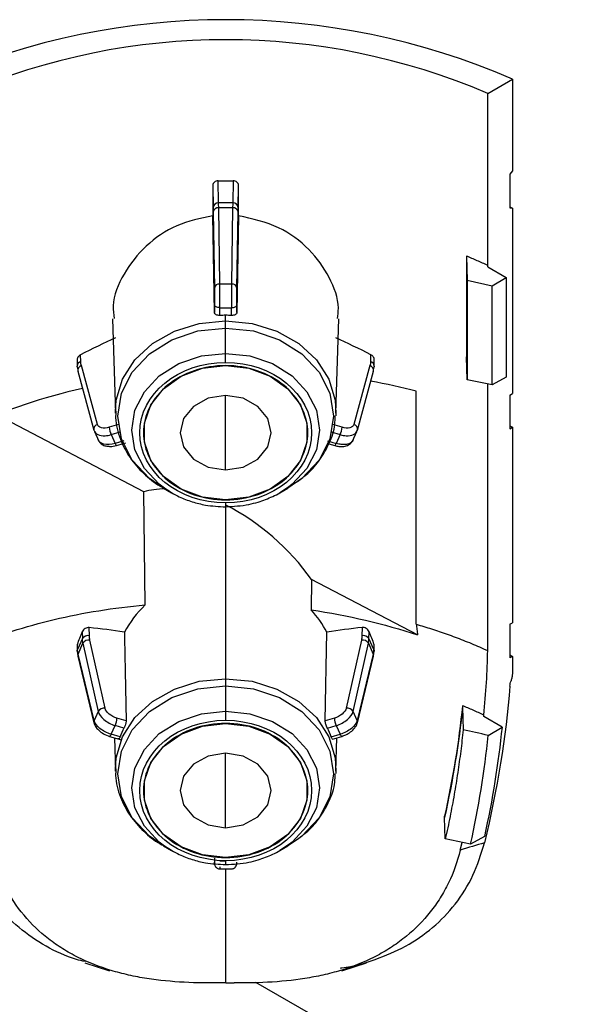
# Model space of a CAD drawing. Header units: millimetres. Extents: x 32 to 1365, y 32 to 1048.
# Tile 20 of 27: x 982 to 1013, y 924 to 977. Entities that reach past the tile are written whole.
import ezdxf

# ---------------------------------------------------------------- set-up
doc = ezdxf.new("R2010")
doc.units = ezdxf.units.MM
doc.header["$LTSCALE"] = 5

msp = doc.modelspace()

# ---------------------------------------------------------------- linework, layer by layer
for p, q in [((1007.869, 973.423), (1009.221, 974.203)), ((1009.221, 974.203), (1009.221, 969.181)), ((1007.869, 964), (1007.869, 973.423)), ((1009.221, 969.181), (1009.079, 968.997)), ((993.123, 967.427), (993.102, 968.637)), ((993.917, 968.637), (993.895, 967.427)), ((1009.079, 968.997), (1009.079, 967.16)), ((992.802, 968.388), (992.802, 966.719)), ((992.802, 968.388), (992.823, 967.182)), ((994.195, 967.182), (994.217, 968.388)), ((994.217, 966.719), (994.217, 968.388)), ((993.895, 967.427), (993.123, 967.427)), ((993.189, 962.981), (993.127, 967.154)), ((993.891, 967.154), (993.127, 967.154)), ((993.891, 967.154), (993.829, 962.981)), ((1009.079, 967.206), (1009.221, 967.14)), ((1009.079, 967.16), (1009.221, 967.14)), ((1009.221, 967.14), (1009.221, 957.446)), ((992.896, 961.419), (992.802, 966.719)), ((992.827, 966.937), (992.889, 962.763)), ((994.217, 966.719), (994.123, 961.419)), ((994.129, 962.763), (994.191, 966.937)), ((1006.702, 964.513), (1006.702, 959.001)), ((1006.702, 964.513), (1006.741, 963.186)), ((1007.869, 963.93), (1007.869, 964)), ((1007.869, 963.93), (1008.87, 963.337)), ((1008.114, 962.89), (1008.87, 963.337)), ((1008.87, 963.337), (1008.87, 957.882)), ((993.829, 962.981), (993.189, 962.981)), ((1006.741, 963.186), (1008.114, 962.89)), ((1006.741, 963.186), (1006.741, 957.737)), ((1008.114, 957.456), (1008.114, 962.89)), ((992.896, 961.856), (992.896, 961.419)), ((993.196, 961.684), (993.823, 961.684)), ((993.196, 961.262), (993.196, 961.684)), ((993.823, 961.262), (993.823, 961.684)), ((994.123, 961.419), (994.123, 961.856)), ((987.311, 961.082), (987.467, 955.905)), ((993.509, 960.962), (993.509, 961.268)), ((999.551, 955.905), (999.708, 961.082)), ((993.509, 960.574), (993.509, 960.962)), ((993.509, 959.184), (993.509, 960.574)), ((985.573, 958.727), (985.564, 959.11)), ((993.509, 958.686), (993.509, 959.184)), ((1001.454, 959.113), (1001.445, 958.727)), ((1006.741, 957.737), (1006.702, 959.001)), ((985.368, 958.833), (985.376, 958.492)), ((986.481, 955.29), (985.603, 958.513)), ((1001.415, 958.513), (1000.538, 955.29)), ((1001.643, 958.492), (1001.651, 958.836)), ((985.417, 958.206), (986.294, 954.983)), ((1000.725, 954.983), (1001.602, 958.206)), ((1008.87, 957.882), (1008.114, 957.456)), ((1008.114, 957.456), (1006.741, 957.737)), ((1007.869, 942.903), (1007.869, 957.506)), ((1009.221, 957.423), (1009.221, 956.987)), ((993.509, 952.798), (993.509, 956.88)), ((1003.955, 944.349), (1003.955, 957.111)), ((1009.077, 956.898), (1009.221, 956.987)), ((1009.077, 956.898), (1009.077, 955.06)), ((989.028, 951.598), (980.946, 955.82)), ((987.467, 955.905), (987.465, 956.007)), ((999.551, 955.905), (999.544, 955.765)), ((987.636, 955.285), (987.133, 955.136)), ((999.885, 955.136), (999.382, 955.285)), ((1009.077, 955.213), (1009.221, 955.148)), ((1009.077, 955.06), (1009.221, 955.148)), ((1009.221, 955.148), (1009.221, 944.428)), ((986.305, 954.953), (986.294, 954.983)), ((986.32, 954.909), (986.558, 954.375)), ((987.236, 954.734), (987.722, 954.879)), ((987.236, 954.734), (987.45, 954.253)), ((999.297, 954.879), (999.783, 954.734)), ((999.783, 954.734), (999.568, 954.253)), ((1000.458, 954.37), (1000.698, 954.909)), ((1000.662, 954.848), (1000.73, 955.01)), ((1000.714, 954.953), (1000.725, 954.983)), ((987.936, 954.397), (987.45, 954.253)), ((987.536, 954.138), (988.037, 954.287)), ((999.082, 954.397), (999.568, 954.253)), ((999.163, 954.234), (999.483, 954.138)), ((989.101, 945.407), (989.028, 951.598)), ((990.098, 951.808), (990.54, 951.553)), ((990.54, 951.553), (990.158, 951.796)), ((996.949, 951.86), (996.478, 951.553)), ((996.478, 951.553), (996.92, 951.808)), ((993.509, 950.992), (993.509, 950.781)), ((993.509, 950.783), (993.509, 941.365)), ((998.21, 946.801), (998.187, 945.134)), ((1004.029, 943.761), (998.21, 946.801)), ((1009.077, 944.35), (1009.221, 944.428)), ((1009.077, 944.35), (1009.077, 942.512)), ((985.654, 943.936), (985.658, 943.562)), ((986.042, 943.708), (986.037, 944.168)), ((998.963, 939.054), (999.06, 943.908)), ((1000.981, 944.171), (1000.976, 943.708)), ((1001.361, 943.562), (1001.365, 943.94)), ((985.394, 942.969), (985.387, 943.249)), ((985.658, 943.562), (985.394, 942.969)), ((985.427, 942.718), (985.689, 943.305)), ((985.689, 943.305), (986.523, 939.573)), ((986.905, 939.745), (986.07, 943.476)), ((1000.948, 943.476), (1000.114, 939.745)), ((1000.495, 939.573), (1001.33, 943.305)), ((1001.33, 943.305), (1001.591, 942.718)), ((1001.625, 942.969), (1001.361, 943.562)), ((1001.631, 943.253), (1001.625, 942.969)), ((985.369, 943.153), (985.376, 942.88)), ((985.376, 942.88), (985.41, 942.624)), ((986.305, 939.082), (985.427, 942.718)), ((1001.591, 942.718), (1000.714, 939.082)), ((1001.609, 942.624), (1001.643, 942.88)), ((1001.643, 942.88), (1001.649, 943.156)), ((985.414, 942.591), (986.292, 938.955)), ((1000.727, 938.955), (1001.604, 942.591)), ((1009.077, 942.665), (1009.221, 942.59)), ((1009.221, 942.59), (1009.077, 942.512)), ((1009.221, 942.59), (1009.221, 941.706)), ((993.509, 941.365), (993.509, 940.977)), ((993.509, 940.977), (993.509, 939.587)), ((986.523, 939.573), (986.305, 939.082)), ((993.509, 939.587), (993.509, 939.089)), ((1000.714, 939.082), (1000.495, 939.573)), ((1006.484, 939.888), (1006.486, 939.815)), ((1006.486, 939.815), (1006.52, 938.56)), ((988.056, 939.054), (987.553, 939.204)), ((999.466, 939.204), (998.963, 939.054)), ((1007.652, 939.303), (1007.652, 939.376)), ((1008.65, 938.711), (1007.652, 939.303)), ((987.236, 938.321), (987.45, 938.802)), ((987.936, 938.658), (987.45, 938.802)), ((999.082, 938.658), (999.568, 938.802)), ((999.568, 938.802), (999.783, 938.321)), ((1007.891, 938.262), (1008.65, 938.711)), ((987.15, 938.207), (987.794, 938.015)), ((987.722, 938.177), (987.236, 938.321)), ((987.412, 938.129), (987.467, 936.309)), ((999.297, 938.177), (999.783, 938.321)), ((999.367, 938.058), (999.868, 938.207)), ((999.551, 936.309), (999.606, 938.129)), ((999.873, 938.209), (999.868, 938.207)), ((993.509, 933.201), (993.509, 937.283)), ((987.467, 936.309), (987.465, 936.41)), ((999.551, 936.309), (999.544, 936.168)), ((1005.501, 933.758), (1005.498, 933.829)), ((1005.545, 932.587), (1005.501, 933.758)), ((997.444, 932.551), (996.92, 932.211)), ((1006.931, 932.294), (1005.545, 932.587)), ((1007.686, 932.719), (1006.931, 932.294)), ((990.098, 932.211), (990.54, 931.956)), ((990.54, 931.956), (990.158, 932.199)), ((996.949, 932.263), (996.478, 931.956)), ((996.478, 931.956), (996.92, 932.211)), ((1006.366, 931.981), (1006.461, 932.393)), ((993.509, 931.395), (993.509, 931.184)), ((993.192, 930.948), (993.826, 930.948)), ((993.509, 931.371), (993.196, 931.371)), ((993.517, 924.71), (993.517, 930.948)), ((985.79, 925.806), (987.145, 925.369)), ((999.869, 925.363), (1001.219, 925.799)), ((1212.574, 799.228), (995.171, 924.732))]:
    msp.add_line(p, q)
at = {"flags": 128}
for points in [[(993.196, 961.684), (993.137, 961.688), (993.081, 961.697), (993.03, 961.713), (992.985, 961.734), (992.947, 961.76), (992.919, 961.79), (992.902, 961.822), (992.896, 961.856)], [(993.823, 961.684), (993.881, 961.688), (993.937, 961.697), (993.988, 961.713), (994.034, 961.734), (994.071, 961.76), (994.099, 961.79), (994.116, 961.822), (994.123, 961.856)], [(987.465, 956.007), (987.509, 956.622), (987.858, 957.777), (988.535, 958.831), (989.501, 959.721), (990.7, 960.397), (992.063, 960.819), (993.509, 960.962)], [(990.098, 951.808), (989.33, 952.336), (988.391, 953.336), (987.801, 954.5), (987.599, 955.749), (987.801, 956.998), (988.391, 958.162), (989.33, 959.161), (990.554, 959.928), (991.98, 960.41), (993.509, 960.574)], [(993.509, 960.962), (994.956, 960.819), (996.318, 960.397), (997.517, 959.721), (998.483, 958.831), (999.16, 957.777), (999.509, 956.622), (999.551, 955.905)], [(993.509, 960.574), (995.039, 960.41), (996.464, 959.928), (997.688, 959.161), (998.627, 958.162), (999.218, 956.998), (999.419, 955.749), (999.218, 954.5), (998.627, 953.336), (997.688, 952.336), (996.92, 951.808)], [(990.158, 951.796), (989.872, 952.013), (989.054, 952.883), (988.54, 953.896), (988.365, 954.983), (988.54, 956.07), (989.054, 957.084), (989.872, 957.953), (990.937, 958.621), (992.178, 959.041), (993.509, 959.184)], [(993.509, 959.184), (994.841, 959.041), (996.081, 958.621), (997.147, 957.953), (997.964, 957.084), (998.478, 956.07), (998.654, 954.983), (998.478, 953.896), (997.964, 952.883), (997.147, 952.013), (996.949, 951.86)], [(985.394, 958.413), (985.379, 958.459), (985.376, 958.492)], [(993.509, 951.164), (992.241, 951.313), (991.076, 951.748), (990.108, 952.433), (989.416, 953.313), (989.055, 954.316), (989.055, 955.362), (989.416, 956.365), (990.108, 957.245), (991.076, 957.93), (992.241, 958.365), (993.509, 958.513)], [(993.509, 958.513), (994.777, 958.365), (995.942, 957.93), (996.91, 957.245), (997.603, 956.365), (997.963, 955.362), (997.963, 954.316), (997.603, 953.313), (996.91, 952.433), (995.942, 951.748), (994.777, 951.313), (993.509, 951.164)], [(1001.643, 958.492), (1001.639, 958.459), (1001.625, 958.413)], [(993.509, 956.88), (992.552, 956.725), (991.741, 956.282), (991.199, 955.62), (991.009, 954.839), (991.199, 954.058), (991.741, 953.395), (992.552, 952.953), (993.509, 952.798)], [(993.509, 952.798), (994.466, 952.953), (995.277, 953.395), (995.819, 954.058), (996.009, 954.839), (995.819, 955.62), (995.277, 956.282), (994.466, 956.725), (993.509, 956.88)], [(987.45, 954.253), (987.47, 954.211), (987.489, 954.178), (987.507, 954.154), (987.522, 954.141), (987.535, 954.138), (987.536, 954.138)], [(999.483, 954.138), (999.483, 954.138), (999.496, 954.141), (999.512, 954.154), (999.529, 954.178), (999.548, 954.211), (999.568, 954.253)], [(985.376, 942.88), (985.379, 942.922), (985.394, 942.969)], [(1001.625, 942.969), (1001.639, 942.922), (1001.643, 942.879)], [(987.465, 936.41), (987.509, 937.025), (987.858, 938.18), (988.535, 939.234), (989.501, 940.124), (990.7, 940.8), (992.063, 941.222), (993.509, 941.365)], [(993.509, 941.365), (994.956, 941.222), (996.318, 940.8), (997.517, 940.124), (998.483, 939.234), (999.16, 938.18), (999.509, 937.025), (999.551, 936.309)], [(990.098, 932.211), (989.33, 932.739), (988.391, 933.739), (987.801, 934.903), (987.599, 936.152), (987.801, 937.401), (988.391, 938.565), (989.33, 939.564), (990.554, 940.331), (991.98, 940.813), (993.509, 940.977)], [(993.509, 940.977), (995.039, 940.813), (996.464, 940.331), (997.688, 939.564), (998.627, 938.565), (999.218, 937.401), (999.419, 936.152), (999.218, 934.903), (998.627, 933.739), (997.688, 932.739), (997.444, 932.551)], [(990.158, 932.199), (989.872, 932.416), (989.054, 933.286), (988.54, 934.299), (988.365, 935.386), (988.54, 936.473), (989.054, 937.487), (989.872, 938.357), (990.937, 939.024), (992.178, 939.444), (993.509, 939.587)], [(993.509, 939.587), (994.841, 939.444), (996.081, 939.024), (997.147, 938.357), (997.964, 937.487), (998.478, 936.473), (998.654, 935.386), (998.478, 934.299), (997.964, 933.286), (997.147, 932.416), (996.949, 932.263)], [(993.509, 931.568), (992.241, 931.716), (991.076, 932.151), (990.108, 932.836), (989.416, 933.716), (989.055, 934.719), (989.055, 935.765), (989.416, 936.768), (990.108, 937.648), (991.076, 938.333), (992.241, 938.768), (993.509, 938.916)], [(993.509, 938.916), (994.777, 938.768), (995.942, 938.333), (996.91, 937.648), (997.603, 936.768), (997.963, 935.765), (997.963, 934.719), (997.603, 933.716), (996.91, 932.836), (995.942, 932.151), (994.777, 931.716), (993.509, 931.568)], [(987.236, 938.321), (987.216, 938.28), (987.197, 938.247), (987.179, 938.223), (987.163, 938.209), (987.151, 938.207), (987.15, 938.207)], [(999.868, 938.207), (999.868, 938.207), (999.855, 938.209), (999.839, 938.223), (999.822, 938.247), (999.803, 938.28), (999.783, 938.321)], [(993.509, 937.283), (992.552, 937.128), (991.741, 936.685), (991.199, 936.023), (991.009, 935.242), (991.199, 934.461), (991.741, 933.798), (992.552, 933.356), (993.509, 933.201)], [(993.509, 933.201), (994.466, 933.356), (995.277, 933.798), (995.819, 934.461), (996.009, 935.242), (995.819, 936.023), (995.277, 936.685), (994.466, 937.128), (993.509, 937.283)]]:
    msp.add_lwpolyline(points, dxfattribs=at)
for centre, radius, start, end in [((993.517, 937.983), 39.478, 66.5594, 113.4406), ((993.517, 939.891), 36.474, 66.8274, 113.1726), ((993.099, 967.15), 0.278, 85.0952, 173.3709), ((993.093, 966.886), 0.271, 82.8165, 169.12), ((993.925, 966.886), 0.271, 10.88, 97.1835), ((993.919, 967.15), 0.278, 6.6291, 94.9048), ((993.155, 962.712), 0.271, 82.8165, 169.12), ((993.863, 962.712), 0.271, 10.88, 97.1835), ((993.509, 953.859), 7.41, 89.9998, 92.4254), ((993.509, 953.859), 7.41, 87.5746, 90.0002), ((985.631, 958.478), 0.255, 103.0711, 176.9573), ((985.68, 958.256), 0.268, 106.604, 190.7655), ((1001.338, 958.256), 0.268, 349.2345, 73.396), ((1001.395, 958.484), 0.248, 1.7289, 78.2427), ((986.557, 955.033), 0.268, 106.604, 190.7655), ((988.329, 955.227), 1.2, 184.3853, 204.2809), ((998.689, 955.227), 1.2, 335.7191, 355.6147), ((1000.461, 955.033), 0.268, 349.2345, 73.396), ((985.939, 943.402), 0.323, 71.2989, 150.3907), ((985.994, 943.135), 0.35, 77.5437, 150.9705), ((1001.024, 943.135), 0.35, 29.0295, 102.4563), ((1001.08, 943.402), 0.323, 29.6093, 108.7011), ((985.607, 942.636), 0.197, 155.311, 193.0097), ((1001.412, 942.636), 0.197, 346.9903, 24.689), ((986.829, 939.403), 0.35, 77.5437, 150.9705), ((1000.189, 939.403), 0.35, 29.0295, 102.4563), ((986.484, 939), 0.197, 155.311, 193.0097), ((986.357, 939.296), 1.2, 335.7191, 355.6147), ((1000.662, 939.296), 1.2, 184.3853, 204.2809), ((1000.534, 939), 0.197, 346.9903, 24.689), ((995.182, 936.631), 4.396, 20.5889, 27.4606)]:
    msp.add_arc(centre, radius, start, end)
for centre, major_axis, ratio, start_param, end_param in [((993.517, 948.756), (22.549, 9.643), 0.520262, 1.616241, 1.703319), ((993.517, 948.751), (22.549, -9.643), 0.520262, 1.438953, 1.526012), ((993.517, 945.236), (23.095, 0.881), 0.562468, 1.8958, 2.194145), ((993.517, 945.236), (23.095, 0.881), 0.562468, 1.080485, 1.19865), ((993.417, 945.753), (5.628, -5.084), 0.567955, 2.580985, 2.811512), ((993.417, 945.753), (5.628, -5.084), 0.567955, 1.184976, 2.030144)]:
    msp.add_ellipse(centre, major_axis=major_axis, ratio=ratio, start_param=start_param, end_param=end_param)
for points, knots in [([(993.102, 968.637), (993.023, 968.636), (992.945, 968.608), (992.834, 968.516), (992.802, 968.452), (992.802, 968.388)], [0, 0, 0, 0, 0.5, 0.5, 1, 1, 1, 1]), ([(994.217, 968.388), (994.217, 968.452), (994.184, 968.516), (994.073, 968.608), (993.995, 968.636), (993.917, 968.637)], [0, 0, 0, 0, 0.5, 0.5, 1, 1, 1, 1]), ([(992.802, 966.719), (992.126, 966.578), (990.776, 966.296), (989.063, 965.111), (987.863, 963.564), (987.269, 962.112), (987.372, 961.318), (987.402, 961.088)], [0, 0, 0, 0, 0.2237742, 0.4473314, 0.6760999, 0.9060261, 1, 1, 1, 1]), ([(999.632, 961.088), (999.658, 961.279), (999.758, 962.008), (999.246, 963.378), (998.139, 964.935), (996.418, 966.234), (994.972, 966.553), (994.217, 966.719)], [0, 0, 0, 0, 0.0781705, 0.2983963, 0.5205824, 0.7497094, 1, 1, 1, 1]), ([(1007.869, 964), (1007.774, 964.044), (1007.583, 964.133), (1007.293, 964.262), (1006.999, 964.389), (1006.801, 964.472), (1006.702, 964.513)], [0, 0, 0, 0, 0.250032, 0.500001, 0.74997, 1, 1, 1, 1]), ([(992.889, 962.763), (992.891, 962.648), (992.893, 962.49), (992.895, 962.161), (992.896, 961.991), (992.896, 961.856)], [0, 0, 0, 0, 0.5, 0.5, 1, 1, 1, 1]), ([(993.196, 961.684), (993.196, 961.878), (993.195, 962.12), (993.193, 962.591), (993.191, 962.817), (993.189, 962.981)], [0, 0, 0, 0, 0.5, 0.5, 1, 1, 1, 1]), ([(993.829, 962.981), (993.827, 962.817), (993.826, 962.591), (993.823, 962.12), (993.823, 961.878), (993.823, 961.684)], [0, 0, 0, 0, 0.5, 0.5, 1, 1, 1, 1]), ([(994.123, 961.856), (994.123, 961.991), (994.123, 962.161), (994.126, 962.49), (994.127, 962.648), (994.129, 962.763)], [0, 0, 0, 0, 0.5, 0.5, 1, 1, 1, 1]), ([(993.196, 961.262), (993.117, 961.258), (993.04, 961.273), (992.929, 961.329), (992.896, 961.372), (992.896, 961.419)], [0, 0, 0, 0, 0.5, 0.5, 1, 1, 1, 1]), ([(994.123, 961.419), (994.122, 961.372), (994.089, 961.33), (993.979, 961.273), (993.901, 961.258), (993.823, 961.262)], [0, 0, 0, 0, 0.5, 0.5, 1, 1, 1, 1]), ([(985.564, 959.11), (985.533, 959.091), (985.471, 959.053), (985.405, 958.971), (985.369, 958.894), (985.371, 958.85), (985.371, 958.833)], [0, 0, 0, 0, 0.2843166, 0.5691028, 0.8414193, 1, 1, 1, 1]), ([(1001.65, 958.836), (1001.648, 958.861), (1001.644, 958.913), (1001.601, 958.993), (1001.537, 959.064), (1001.481, 959.097), (1001.454, 959.113)], [0, 0, 0, 0, 0.241937, 0.4930415, 0.7527633, 1, 1, 1, 1]), ([(993.509, 950.992), (990.909, 950.992), (988.798, 952.716), (988.798, 956.962), (990.909, 958.686), (993.509, 958.686)], [0, 0, 0, 0, 0.5, 0.5, 1, 1, 1, 1]), ([(993.509, 958.513), (992.92, 958.513), (992.331, 958.418), (991.243, 958.05), (990.744, 957.777), (989.911, 957.097), (989.577, 956.689), (989.126, 955.801), (989.009, 955.32), (989.009, 954.358), (989.126, 953.877), (989.577, 952.988), (989.911, 952.581), (990.744, 951.901), (991.243, 951.628), (992.331, 951.26), (992.92, 951.164), (993.509, 951.164)], [0, 0, 0, 0, 0.125, 0.125, 0.25, 0.25, 0.375, 0.375, 0.5, 0.5, 0.625, 0.625, 0.75, 0.75, 0.875, 0.875, 1, 1, 1, 1]), ([(993.509, 958.686), (996.109, 958.686), (998.22, 956.962), (998.22, 952.716), (996.109, 950.992), (993.509, 950.992)], [0, 0, 0, 0, 0.5, 0.5, 1, 1, 1, 1]), ([(993.509, 951.164), (994.098, 951.164), (994.687, 951.26), (995.775, 951.628), (996.275, 951.901), (997.108, 952.581), (997.441, 952.988), (997.892, 953.877), (998.009, 954.358), (998.009, 955.32), (997.892, 955.801), (997.441, 956.689), (997.108, 957.097), (996.275, 957.777), (995.775, 958.05), (994.687, 958.418), (994.098, 958.513), (993.509, 958.513)], [0, 0, 0, 0, 0.125, 0.125, 0.25, 0.25, 0.375, 0.375, 0.5, 0.5, 0.625, 0.625, 0.75, 0.75, 0.875, 0.875, 1, 1, 1, 1]), ([(987.496, 956.018), (987.488, 955.9), (987.452, 955.378), (987.704, 954.496), (988.227, 953.457), (988.98, 952.598), (989.72, 951.997), (990.234, 951.75), (990.398, 951.671)], [0, 0, 0, 0, 0.066662, 0.294371, 0.502791, 0.708698, 0.90667, 1, 1, 1, 1]), ([(997.444, 952.168), (997.636, 952.311), (998.108, 952.66), (998.712, 953.37), (999.22, 954.273), (999.503, 955.094), (999.508, 955.603), (999.509, 955.759)], [0, 0, 0, 0, 0.159888, 0.392304, 0.634545, 0.887966, 1, 1, 1, 1]), ([(987.133, 955.136), (986.977, 955.089), (986.822, 955.079), (986.586, 955.135), (986.505, 955.201), (986.481, 955.29)], [0, 0, 0, 0, 0.5, 0.5, 1, 1, 1, 1]), ([(1000.538, 955.29), (1000.513, 955.201), (1000.433, 955.135), (1000.196, 955.079), (1000.041, 955.089), (999.885, 955.136)], [0, 0, 0, 0, 0.5, 0.5, 1, 1, 1, 1]), ([(986.305, 954.953), (986.33, 954.858), (986.402, 954.781), (986.612, 954.683), (986.753, 954.663), (986.909, 954.674)], [0, 0, 0, 0, 0.5, 0.5, 1, 1, 1, 1]), ([(1000.109, 954.674), (1000.265, 954.663), (1000.406, 954.683), (1000.617, 954.781), (1000.688, 954.858), (1000.714, 954.953)], [0, 0, 0, 0, 0.5, 0.5, 1, 1, 1, 1]), ([(987.45, 954.253), (987.228, 954.187), (987.007, 954.171), (986.67, 954.247), (986.557, 954.338), (986.523, 954.462)], [0, 0, 0, 0, 0.5, 0.5, 1, 1, 1, 1]), ([(986.574, 954.36), (986.611, 954.313), (986.695, 954.208), (986.879, 954.112), (987.037, 954.099), (987.113, 954.093)], [0, 0, 0, 0, 0.289785, 0.661981, 1, 1, 1, 1]), ([(987.113, 954.093), (987.136, 954.089), (987.267, 954.067), (987.414, 954.106), (987.536, 954.138)], [0, 0, 0, 0, 0.174005, 1, 1, 1, 1]), ([(999.483, 954.138), (999.561, 954.119), (999.727, 954.078), (999.994, 954.081), (1000.211, 954.148), (1000.361, 954.252), (1000.416, 954.323), (1000.444, 954.36)], [0, 0, 0, 0, 0.208036, 0.442408, 0.706865, 0.850508, 1, 1, 1, 1]), ([(1000.444, 954.36), (1000.419, 954.333), (1000.346, 954.255), (1000.145, 954.188), (999.861, 954.181), (999.662, 954.23), (999.568, 954.253)], [0, 0, 0, 0, 0.164308, 0.473454, 0.75205, 1, 1, 1, 1]), ([(1000.495, 954.462), (1000.485, 954.425), (1000.474, 954.387), (1000.445, 954.36), (1000.444, 954.36)], [0, 0, 0, 0, 0.9857414, 1, 1, 1, 1]), ([(993.509, 950.781), (993.939, 950.805), (994.547, 950.84), (995.408, 951.064), (996.104, 951.34), (996.662, 951.628), (996.911, 951.841), (996.947, 951.872)], [0, 0, 0, 0, 0.3429794, 0.4843695, 0.7173649, 0.9584948, 1, 1, 1, 1]), ([(990.16, 951.803), (990.423, 951.635), (990.89, 951.336), (991.662, 951.048), (992.51, 950.83), (993.138, 950.799), (993.509, 950.781)], [0, 0, 0, 0, 0.271453, 0.482681, 0.694021, 1, 1, 1, 1]), ([(979.633, 943.166), (981.035, 943.753), (982.53, 944.232), (984.904, 944.795), (985.718, 944.957), (987.391, 945.225), (988.24, 945.331), (989.101, 945.407)], [0, 0, 0, 0, 0.5, 0.5, 0.75, 0.75, 1, 1, 1, 1]), ([(1003.955, 944.349), (1004.093, 944.308), (1004.373, 944.225), (1004.794, 944.093), (1005.22, 943.952), (1005.653, 943.802), (1006.09, 943.643), (1006.531, 943.473), (1006.976, 943.294), (1007.425, 943.104), (1007.72, 942.97), (1007.869, 942.903)], [0, 0, 0, 0, 0.100138, 0.203019, 0.308643, 0.417011, 0.528122, 0.641977, 0.758574, 0.877916, 1, 1, 1, 1]), ([(1003.955, 944.349), (1003.965, 944.252), (1003.985, 944.057), (1004.015, 943.859), (1004.029, 943.761)], [0, 0, 0, 0, 0.5010106, 1, 1, 1, 1]), ([(985.387, 943.249), (985.431, 943.364), (985.52, 943.594), (985.609, 943.822), (985.654, 943.936)], [0, 0, 0, 0, 0.499756, 1, 1, 1, 1]), ([(986.037, 944.168), (985.963, 944.176), (985.88, 944.156), (985.739, 944.072), (985.681, 944.008), (985.654, 943.936)], [0, 0, 0, 0, 0.5, 0.5, 1, 1, 1, 1]), ([(1001.365, 943.94), (1001.337, 944.011), (1001.279, 944.075), (1001.138, 944.159), (1001.056, 944.179), (1000.981, 944.171)], [0, 0, 0, 0, 0.5, 0.5, 1, 1, 1, 1]), ([(1001.365, 943.94), (1001.409, 943.826), (1001.498, 943.597), (1001.587, 943.367), (1001.631, 943.253)], [0, 0, 0, 0, 0.5002438, 1, 1, 1, 1]), ([(985.387, 943.249), (985.377, 943.22), (985.365, 943.187), (985.37, 943.157), (985.371, 943.153)], [0, 0, 0, 0, 0.871325, 1, 1, 1, 1]), ([(1001.646, 943.156), (1001.647, 943.167), (1001.65, 943.198), (1001.639, 943.231), (1001.631, 943.253)], [0, 0, 0, 0, 0.346977, 1, 1, 1, 1]), ([(1009.221, 941.706), (1009.22, 941.678), (1009.219, 941.621), (1009.209, 941.531), (1009.194, 941.44), (1009.172, 941.349), (1009.154, 941.287), (1009.145, 941.257)], [0, 0, 0, 0, 0.203308, 0.405684, 0.606386, 0.80471, 1, 1, 1, 1]), ([(986.523, 939.573), (986.557, 939.426), (986.67, 939.265), (987.007, 938.985), (987.228, 938.868), (987.45, 938.802)], [0, 0, 0, 0, 0.5, 0.5, 1, 1, 1, 1]), ([(987.553, 939.204), (987.397, 939.25), (987.243, 939.332), (987.007, 939.528), (986.928, 939.642), (986.905, 939.745)], [0, 0, 0, 0, 0.5, 0.5, 1, 1, 1, 1]), ([(1000.114, 939.745), (1000.091, 939.642), (1000.011, 939.528), (999.776, 939.332), (999.621, 939.25), (999.466, 939.204)], [0, 0, 0, 0, 0.5, 0.5, 1, 1, 1, 1]), ([(999.568, 938.802), (999.791, 938.868), (1000.011, 938.985), (1000.348, 939.265), (1000.462, 939.426), (1000.495, 939.573)], [0, 0, 0, 0, 0.5, 0.5, 1, 1, 1, 1]), ([(1007.652, 939.376), (1007.557, 939.42), (1007.366, 939.508), (1007.076, 939.638), (1006.782, 939.765), (1006.583, 939.847), (1006.484, 939.888)], [0, 0, 0, 0, 0.2500324, 0.5000006, 0.7499685, 1, 1, 1, 1]), ([(986.291, 938.959), (986.315, 938.89), (986.366, 938.744), (986.548, 938.532), (986.816, 938.331), (987.036, 938.249), (987.15, 938.207)], [0, 0, 0, 0, 0.215551, 0.454235, 0.715524, 1, 1, 1, 1]), ([(987.236, 938.321), (987.013, 938.387), (986.792, 938.503), (986.454, 938.779), (986.339, 938.938), (986.305, 939.082)], [0, 0, 0, 0, 0.5, 0.5, 1, 1, 1, 1]), ([(988.056, 939.054), (988.055, 939.042), (988.055, 939.017), (988.045, 938.956), (988.023, 938.867), (987.989, 938.773), (987.959, 938.704), (987.944, 938.673), (987.936, 938.658)], [0, 0, 0, 0, 0.126014, 0.250899, 0.499975, 0.749079, 0.875387, 1, 1, 1, 1]), ([(993.509, 931.395), (990.909, 931.395), (988.798, 933.119), (988.798, 937.365), (990.909, 939.089), (993.509, 939.089)], [0, 0, 0, 0, 0.5, 0.5, 1, 1, 1, 1]), ([(993.509, 939.089), (996.109, 939.089), (998.22, 937.365), (998.22, 933.119), (996.109, 931.395), (993.509, 931.395)], [0, 0, 0, 0, 0.5, 0.5, 1, 1, 1, 1]), ([(999.082, 938.658), (999.051, 938.717), (999.02, 938.793), (998.975, 938.939), (998.962, 939.008), (998.963, 939.054)], [0, 0, 0, 0, 0.5, 0.5, 1, 1, 1, 1]), ([(1000.714, 939.082), (1000.679, 938.938), (1000.564, 938.779), (1000.226, 938.503), (1000.005, 938.387), (999.783, 938.321)], [0, 0, 0, 0, 0.5, 0.5, 1, 1, 1, 1]), ([(999.868, 938.207), (999.946, 938.234), (1000.115, 938.293), (1000.372, 938.449), (1000.562, 938.633), (1000.68, 938.812), (1000.711, 938.909), (1000.728, 938.959)], [0, 0, 0, 0, 0.19379, 0.421648, 0.688267, 0.838396, 1, 1, 1, 1]), ([(993.509, 938.916), (992.92, 938.916), (992.331, 938.821), (991.243, 938.453), (990.744, 938.18), (989.911, 937.5), (989.577, 937.092), (989.126, 936.204), (989.009, 935.723), (989.009, 934.761), (989.126, 934.28), (989.577, 933.391), (989.911, 932.984), (990.744, 932.304), (991.243, 932.031), (992.331, 931.663), (992.92, 931.568), (993.509, 931.568)], [0, 0, 0, 0, 0.125, 0.125, 0.25, 0.25, 0.375, 0.375, 0.5, 0.5, 0.625, 0.625, 0.75, 0.75, 0.875, 0.875, 1, 1, 1, 1]), ([(993.509, 931.568), (994.098, 931.568), (994.687, 931.663), (995.775, 932.031), (996.275, 932.304), (997.108, 932.984), (997.441, 933.391), (997.892, 934.28), (998.009, 934.761), (998.009, 935.723), (997.892, 936.204), (997.441, 937.092), (997.108, 937.5), (996.275, 938.18), (995.775, 938.453), (994.687, 938.821), (994.098, 938.916), (993.509, 938.916)], [0, 0, 0, 0, 0.125, 0.125, 0.25, 0.25, 0.375, 0.375, 0.5, 0.5, 0.625, 0.625, 0.75, 0.75, 0.875, 0.875, 1, 1, 1, 1]), ([(1006.52, 938.56), (1006.499, 938.368), (1006.459, 937.982), (1006.388, 937.398), (1006.31, 936.811), (1006.225, 936.219), (1006.131, 935.622), (1006.03, 935.022), (1005.921, 934.418), (1005.804, 933.811), (1005.68, 933.201), (1005.59, 932.792), (1005.545, 932.587)], [0, 0, 0, 0, 0.098779, 0.197869, 0.297257, 0.396927, 0.496864, 0.597052, 0.697476, 0.79812, 0.898966, 1, 1, 1, 1]), ([(987.722, 938.177), (987.718, 938.167), (987.71, 938.147), (987.699, 938.121), (987.682, 938.085), (987.66, 938.053), (987.645, 938.058), (987.638, 938.082), (987.637, 938.102), (987.636, 938.113)], [0, 0, 0, 0, 0.0834848, 0.1668094, 0.2514135, 0.5001793, 0.7491835, 0.8738848, 1, 1, 1, 1]), ([(999.366, 938.061), (999.365, 938.06), (999.359, 938.053), (999.342, 938.076), (999.319, 938.119), (999.303, 938.16), (999.297, 938.177)], [0, 0, 0, 0, 0.09687, 0.438222, 0.780922, 1, 1, 1, 1]), ([(987.496, 936.421), (987.488, 936.303), (987.452, 935.781), (987.704, 934.899), (988.227, 933.859), (988.981, 933.002), (989.69, 932.42), (990.169, 932.188), (990.3, 932.124)], [0, 0, 0, 0, 0.067941, 0.300019, 0.512439, 0.722296, 0.924067, 1, 1, 1, 1]), ([(997.444, 932.571), (997.636, 932.714), (998.108, 933.063), (998.712, 933.773), (999.22, 934.676), (999.503, 935.497), (999.508, 936.006), (999.509, 936.162)], [0, 0, 0, 0, 0.159888, 0.392304, 0.634545, 0.887966, 1, 1, 1, 1]), ([(985.807, 925.869), (985.65, 925.907), (984.883, 926.091), (983.637, 926.685), (982.145, 927.687), (980.895, 928.992), (979.909, 930.553), (979.536, 931.766), (979.349, 932.372)], [0, 0, 0, 0, 0.048299, 0.235782, 0.424044, 0.612241, 0.806141, 1, 1, 1, 1]), ([(993.056, 924.706), (991.654, 924.685), (990.28, 924.753), (988.605, 925.043), (988.272, 925.112), (987.623, 925.27), (987.305, 925.359), (986.371, 925.662), (985.774, 925.909), (984.919, 926.362), (984.644, 926.525), (984.118, 926.874), (983.866, 927.06), (983.142, 927.653), (982.704, 928.095), (981.92, 929.087), (981.588, 929.617), (981.039, 930.747), (980.823, 931.345), (980.667, 931.981)], [0, 0, 0, 0, 0.25, 0.25, 0.3125, 0.3125, 0.375, 0.375, 0.5, 0.5, 0.5625, 0.5625, 0.625, 0.625, 0.75, 0.75, 0.875, 0.875, 1, 1, 1, 1]), ([(990.16, 932.206), (990.423, 932.038), (990.89, 931.739), (991.662, 931.451), (992.51, 931.233), (993.138, 931.202), (993.509, 931.184)], [0, 0, 0, 0, 0.271453, 0.482681, 0.694021, 1, 1, 1, 1]), ([(993.509, 931.184), (993.939, 931.208), (994.547, 931.243), (995.408, 931.467), (996.104, 931.743), (996.662, 932.031), (996.911, 932.244), (996.947, 932.275)], [0, 0, 0, 0, 0.342979, 0.48437, 0.717365, 0.958495, 1, 1, 1, 1]), ([(1006.366, 931.981), (1006.211, 931.347), (1005.995, 930.749), (1005.582, 929.899), (1005.43, 929.624), (1005.095, 929.091), (1004.912, 928.832), (1004.33, 928.097), (1003.894, 927.655), (1003.167, 927.059), (1002.911, 926.871), (1002.382, 926.521), (1002.109, 926.359), (1001.265, 925.912), (1000.669, 925.664), (999.728, 925.359), (999.406, 925.269), (998.759, 925.111), (998.431, 925.044), (997.436, 924.871), (996.758, 924.795), (995.373, 924.707), (994.677, 924.695), (993.978, 924.706)], [0, 0, 0, 0, 0.125, 0.125, 0.1875, 0.1875, 0.25, 0.25, 0.375, 0.375, 0.4375, 0.4375, 0.5, 0.5, 0.625, 0.625, 0.6875, 0.6875, 0.75, 0.75, 0.875, 0.875, 1, 1, 1, 1]), ([(999.797, 925.517), (999.824, 925.52), (1000.492, 925.589), (1001.713, 925.964), (1003.406, 926.668), (1004.888, 927.693), (1006.14, 928.992), (1007.125, 930.555), (1007.498, 931.767), (1007.684, 932.372)], [0, 0, 0, 0, 0.006946, 0.170479, 0.333924, 0.498047, 0.662114, 0.831076, 1, 1, 1, 1]), ([(992.896, 931.542), (992.896, 931.407), (992.895, 931.308), (992.893, 931.227), (992.891, 931.246), (992.889, 931.32)], [0, 0, 0, 0, 0.5, 0.5, 1, 1, 1, 1]), ([(992.889, 931.315), (992.892, 931.268), (992.895, 931.2), (992.916, 931.13), (992.938, 931.087), (992.966, 931.051), (992.99, 931.027), (993.019, 931.004), (993.062, 930.978), (993.121, 930.954), (993.169, 930.95), (993.192, 930.949)], [0, 0, 0, 0, 0.308816, 0.450071, 0.571334, 0.625205, 0.677152, 0.729039, 0.781942, 0.890886, 1, 1, 1, 1]), ([(993.189, 931.054), (993.19, 931.027), (993.191, 930.976), (993.192, 930.94), (993.192, 930.954), (993.192, 930.957)], [0, 0, 0, 0, 0.453712, 0.8873609, 1, 1, 1, 1]), ([(993.826, 930.949), (993.847, 930.95), (993.89, 930.953), (993.944, 930.972), (993.983, 930.993), (994.02, 931.018), (994.075, 931.075), (994.117, 931.168), (994.125, 931.265), (994.129, 931.315)], [0, 0, 0, 0, 0.099658, 0.20179, 0.254321, 0.309333, 0.430343, 0.709489, 1, 1, 1, 1])]:
    msp.add_open_spline(points, degree=3, knots=knots)
for points in [[(993.102, 968.637), (993.373, 968.64), (993.645, 968.64), (993.917, 968.637)], [(992.823, 967.182), (992.824, 967.107), (992.826, 967.025), (992.827, 966.937)], [(993.127, 967.154), (993.126, 967.253), (993.124, 967.344), (993.123, 967.427)], [(993.895, 967.427), (993.894, 967.344), (993.893, 967.253), (993.891, 967.154)], [(994.191, 966.937), (994.193, 967.025), (994.194, 967.107), (994.195, 967.182)], [(985.394, 958.413), (985.395, 958.331), (985.407, 958.251), (985.427, 958.175)], [(985.603, 958.513), (985.585, 958.581), (985.575, 958.653), (985.573, 958.727)], [(1001.445, 958.727), (1001.444, 958.653), (1001.434, 958.581), (1001.415, 958.513)], [(1001.591, 958.175), (1001.612, 958.251), (1001.623, 958.331), (1001.625, 958.413)], [(986.909, 954.674), (987.013, 954.681), (987.124, 954.701), (987.236, 954.734)], [(999.783, 954.734), (999.894, 954.701), (1000.005, 954.681), (1000.109, 954.674)], [(989.101, 945.407), (988.633, 944.959), (988.253, 944.458), (987.958, 943.906)], [(999.06, 943.908), (998.825, 944.348), (998.534, 944.757), (998.187, 945.134)], [(998.187, 945.134), (1000.228, 944.83), (1002.175, 944.372), (1004.029, 943.761)], [(987.958, 943.906), (987.311, 944.013), (986.67, 944.1), (986.037, 944.168)], [(987.958, 943.906), (987.99, 942.288), (988.023, 940.671), (988.056, 939.054)], [(1000.981, 944.171), (1000.348, 944.103), (999.708, 944.015), (999.06, 943.908)], [(985.689, 943.305), (985.669, 943.392), (985.659, 943.478), (985.658, 943.562)], [(986.07, 943.476), (986.052, 943.556), (986.043, 943.633), (986.042, 943.708)], [(1000.976, 943.708), (1000.975, 943.633), (1000.966, 943.556), (1000.948, 943.476)], [(1001.33, 943.305), (1001.349, 943.392), (1001.36, 943.478), (1001.361, 943.562)], [(985.427, 942.718), (985.407, 942.804), (985.395, 942.888), (985.394, 942.969)], [(1001.591, 942.718), (1001.612, 942.804), (1001.623, 942.888), (1001.625, 942.969)], [(1007.652, 939.376), (1007.773, 940.575), (1007.845, 941.751), (1007.869, 942.903)], [(1009.084, 940.963), (1009.092, 941.057), (1009.112, 941.156), (1009.145, 941.257)], [(1009.084, 940.963), (1008.863, 938.182), (1008.397, 935.319), (1007.684, 932.372)], [(1006.484, 939.888), (1006.285, 937.916), (1005.955, 935.888), (1005.498, 933.829)], [(1006.486, 939.815), (1006.287, 937.844), (1005.959, 935.825), (1005.501, 933.758)], [(987.936, 938.658), (987.855, 938.501), (987.783, 938.34), (987.722, 938.177)], [(1007.891, 938.262), (1007.434, 938.361), (1006.977, 938.461), (1006.52, 938.56)], [(1008.65, 938.711), (1008.452, 936.755), (1008.128, 934.743), (1007.686, 932.719)], [(1006.931, 932.294), (1007.371, 934.311), (1007.694, 936.314), (1007.891, 938.262)], [(1007.684, 932.372), (1007.245, 932.245), (1006.806, 932.115), (1006.366, 931.981)], [(993.517, 924.71), (993.363, 924.71), (993.209, 924.708), (993.056, 924.706)], [(993.517, 924.71), (993.67, 924.71), (993.824, 924.708), (993.978, 924.706)]]:
    msp.add_open_spline(points, degree=3)

doc.saveas('drawing.dxf')
